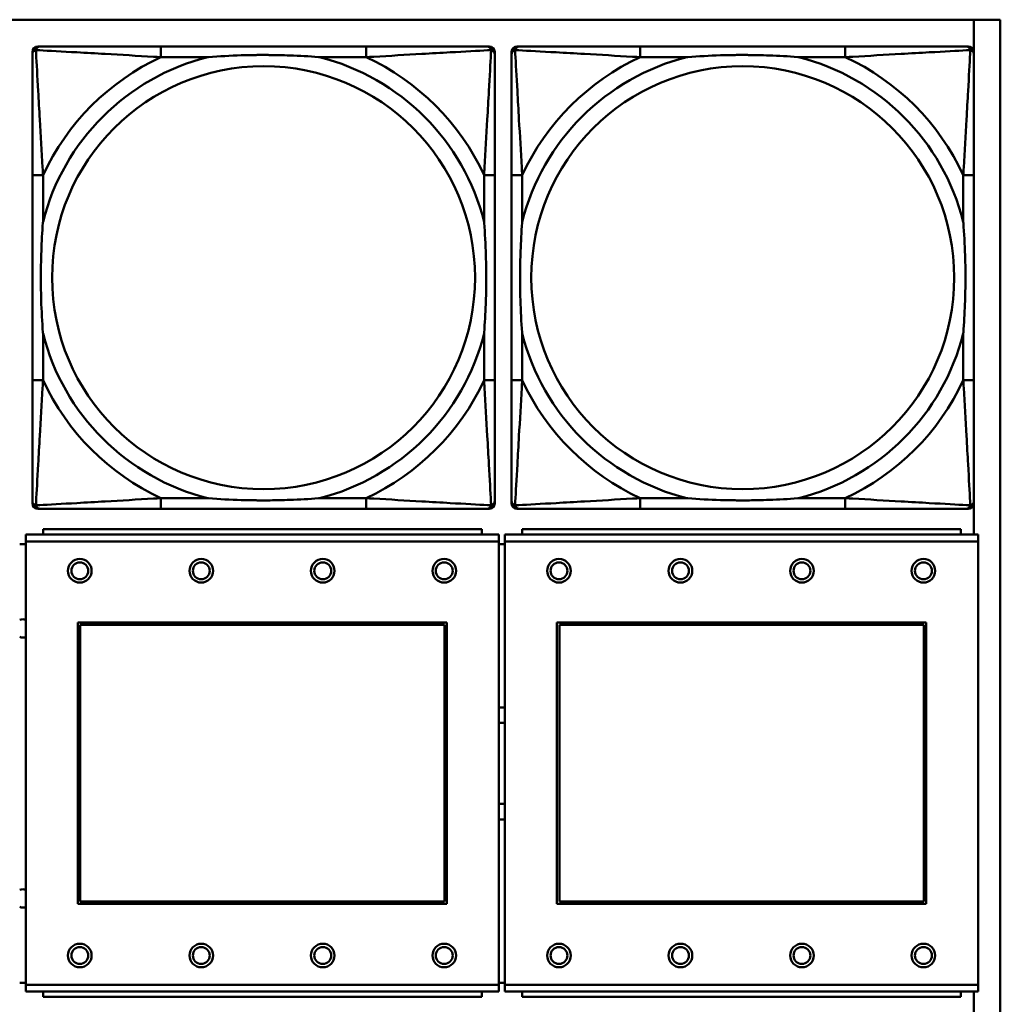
# Model space of a CAD drawing. Header units: inches. Extents: x 9.4 to 55.3, y 0.3 to 33.1.
# Tile 99 of 173: x 30.3 to 31.8, y 12.9 to 14.3. Entities that reach past the tile are written whole.
import ezdxf

# ---------------------------------------------------------------- set-up
doc = ezdxf.new("R2010")
doc.units = ezdxf.units.IN
doc.header["$MEASUREMENT"] = 0
doc.layers.add('Visible Edges(ANSI)', color=7, linetype='Continuous', lineweight=50)
doc.layers.add('Visible Tangent Edges(ANSI)', color=7, linetype='Continuous', lineweight=50)

msp = doc.modelspace()

# ---------------------------------------------------------------- linework, layer by layer
at = {"layer": 'Visible Edges(ANSI)'}
for p, q in [((14.6826, 14.3456), (31.7766, 14.3456)), ((31.7373, 14.3456), (31.7373, 14.2995)), ((31.7766, 14.3456), (31.7766, 12.141)), ((30.3424, 13.6287), (30.3424, 14.298)), ((30.3503, 14.3059), (30.3543, 14.3059)), ((30.8369, 14.3059), (30.533, 14.3059)), ((31.0157, 14.3059), (31.0196, 14.3059)), ((31.0275, 14.298), (31.0275, 14.2941)), ((31.0524, 13.6287), (31.0524, 14.298)), ((31.0603, 14.3059), (31.0643, 14.3059)), ((31.5469, 14.3059), (31.243, 14.3059)), ((31.7257, 14.3059), (31.7296, 14.3059)), ((31.7375, 14.298), (31.7375, 14.2941)), ((30.3425, 14.1153), (30.3425, 13.8114)), ((31.0275, 13.8114), (31.0275, 14.1153)), ((31.0525, 14.1153), (31.0525, 13.8114)), ((31.7375, 13.8114), (31.7375, 14.1153)), ((31.0275, 13.6327), (31.0275, 13.6287)), ((31.7373, 13.6272), (31.7373, 13.5827)), ((31.7375, 13.6327), (31.7375, 13.6287)), ((31.0196, 13.6208), (30.3503, 13.6208)), ((30.533, 13.6208), (30.8369, 13.6208)), ((31.7296, 13.6208), (31.0603, 13.6208)), ((31.243, 13.6208), (31.5469, 13.6208)), ((31.0337, 13.5827), (30.3327, 13.5827)), ((30.3327, 13.5727), (30.3327, 13.5827)), ((31.0082, 13.5907), (30.3582, 13.5907)), ((30.3582, 13.5827), (30.3582, 13.5907)), ((31.0082, 13.5907), (31.0082, 13.5827)), ((31.0337, 13.5827), (31.0337, 13.5727)), ((31.7437, 13.5827), (31.0427, 13.5827)), ((31.0427, 13.5727), (31.0427, 13.5827)), ((31.7182, 13.5907), (31.0682, 13.5907)), ((31.0682, 13.5827), (31.0682, 13.5907)), ((31.7182, 13.5907), (31.7182, 13.5827)), ((31.7437, 13.5827), (31.7437, 13.5727)), ((30.3327, 13.5687), (30.3237, 13.5687)), ((30.3327, 13.5727), (30.3327, 12.9157)), ((31.0337, 12.9157), (31.0337, 13.5727)), ((31.0427, 13.5687), (31.0337, 13.5687)), ((31.0427, 13.5727), (31.0427, 12.9157)), ((31.7437, 12.9157), (31.7437, 13.5727)), ((30.4097, 13.0357), (30.4097, 13.4527)), ((30.4097, 13.4527), (30.9567, 13.4527)), ((30.9567, 13.4527), (30.9567, 13.0357)), ((31.1197, 13.0357), (31.1197, 13.4527)), ((31.1197, 13.4527), (31.6667, 13.4527)), ((31.6667, 13.4527), (31.6667, 13.0357)), ((30.4133, 13.4491), (30.9531, 13.4491)), ((30.4133, 13.0393), (30.4133, 13.4491)), ((30.9531, 13.4491), (30.9531, 13.0393)), ((31.1233, 13.4491), (31.6631, 13.4491)), ((31.1233, 13.0393), (31.1233, 13.4491)), ((31.6631, 13.4491), (31.6631, 13.0393)), ((30.9567, 13.0357), (30.4097, 13.0357)), ((30.9531, 13.0393), (30.4133, 13.0393)), ((31.6667, 13.0357), (31.1197, 13.0357)), ((31.6631, 13.0393), (31.1233, 13.0393)), ((30.3237, 12.9187), (30.3327, 12.9187)), ((30.3327, 12.9057), (30.3327, 12.9157)), ((31.0337, 12.9187), (31.0427, 12.9187)), ((31.0337, 12.9157), (31.0337, 12.9057)), ((31.0427, 12.9057), (31.0427, 12.9157)), ((31.7437, 12.9157), (31.7437, 12.9057)), ((30.3327, 12.9057), (31.0337, 12.9057)), ((30.3582, 12.9057), (30.3582, 12.8977)), ((31.0082, 12.8977), (30.3582, 12.8977)), ((31.0082, 12.8977), (31.0082, 12.9057)), ((31.0427, 12.9057), (31.7437, 12.9057)), ((31.0682, 12.9057), (31.0682, 12.8977)), ((31.7182, 12.8977), (31.0682, 12.8977)), ((31.7182, 12.8977), (31.7182, 12.9057)), ((31.7373, 12.9057), (31.7373, 12.8595))]:
    msp.add_line(p, q, dxfattribs=at)
for centre, radius in [((30.4127, 13.5291), 0.0175), ((30.4127, 13.5291), 0.0125), ((30.5927, 13.5291), 0.0175), ((30.5927, 13.5291), 0.0125), ((30.7727, 13.5291), 0.0175), ((30.7727, 13.5291), 0.0125), ((30.9527, 13.5291), 0.0175), ((30.9527, 13.5291), 0.0125), ((31.1227, 13.5291), 0.0175), ((31.1227, 13.5291), 0.0125), ((31.3027, 13.5291), 0.0175), ((31.3027, 13.5291), 0.0125), ((31.4827, 13.5291), 0.0175), ((31.4827, 13.5291), 0.0125), ((31.6627, 13.5291), 0.0175), ((31.6627, 13.5291), 0.0125), ((30.4127, 12.9591), 0.0175), ((30.4127, 12.9591), 0.0125), ((30.5927, 12.9591), 0.0175), ((30.5927, 12.9591), 0.0125), ((30.7727, 12.9591), 0.0175), ((30.7727, 12.9591), 0.0125), ((30.9527, 12.9591), 0.0175), ((30.9527, 12.9591), 0.0125), ((31.1227, 12.9591), 0.0175), ((31.1227, 12.9591), 0.0125), ((31.3027, 12.9591), 0.0175), ((31.3027, 12.9591), 0.0125), ((31.4827, 12.9591), 0.0175), ((31.4827, 12.9591), 0.0125), ((31.6627, 12.9591), 0.0175), ((31.6627, 12.9591), 0.0125)]:
    msp.add_circle(centre, radius, dxfattribs=at)
for centre, radius, start, end in [((30.3503, 14.298), 0.00787, 90, 180), ((30.3543, 14.2941), 0.0118, 90, 180), ((31.0157, 14.2941), 0.0118, 0, 90), ((31.0196, 14.298), 0.00787, 0, 90), ((31.0603, 14.298), 0.00787, 90, 180), ((31.0643, 14.2941), 0.0118, 90, 180), ((31.7257, 14.2941), 0.0118, 0, 90), ((31.7296, 14.298), 0.00787, 0, 90), ((30.3503, 13.6287), 0.00787, 180, 270), ((30.3543, 13.6327), 0.0118, 180, 270), ((31.0157, 13.6327), 0.0118, 270, 360), ((31.0196, 13.6287), 0.00787, 270, 0), ((31.0603, 13.6287), 0.00787, 180, 270), ((31.0643, 13.6327), 0.0118, 180, 270), ((31.7257, 13.6327), 0.0118, 270, 360), ((31.7296, 13.6287), 0.00787, 270, 0), ((30.3284, 13.4437), 0.0135, 71.6056, 110.5553), ((30.3284, 13.4437), 0.0135, 249.4447, 288.3944), ((31.0384, 13.2437), 0.083, 87.058, 93.2739), ((31.0384, 13.2437), 0.06, 85.9286, 94.5311), ((31.0384, 13.2437), 0.06, 265.4689, 274.0714), ((31.0384, 13.2437), 0.083, 266.7261, 272.942), ((30.3284, 13.0437), 0.0135, 71.6056, 110.5553), ((30.3284, 13.0437), 0.0135, 249.4447, 288.3944)]:
    msp.add_arc(centre, radius, start, end, dxfattribs=at)
for points, knots in [([(30.533, 14.3059), (30.5294, 14.3059), (30.5258, 14.3059), (30.5223, 14.3059), (30.489, 14.3059), (30.4553, 14.3059), (30.4245, 14.3059), (30.3975, 14.3059), (30.372, 14.3059), (30.3585, 14.3059), (30.3569, 14.3059), (30.3555, 14.3059), (30.3543, 14.3059)], [0, 0, 0, 0, 0.0272471, 0.0272471, 0.0272471, 0.2790553, 0.2790553, 0.2790553, 0.4988354, 0.4988354, 0.4988354, 0.5252205, 0.5252205, 0.5252205, 0.5252205]), ([(31.0157, 14.3059), (31.0008, 14.3059), (30.9592, 14.3059), (30.9185, 14.3059), (30.892, 14.3059), (30.8642, 14.3059), (30.8369, 14.3059)], [-0.5252205, -0.5252205, -0.5252205, -0.5252205, -0.20743, -0.20743, -0.20743, 0, 0, 0, 0]), ([(31.243, 14.3059), (31.2394, 14.3059), (31.2358, 14.3059), (31.2323, 14.3059), (31.199, 14.3059), (31.1653, 14.3059), (31.1345, 14.3059), (31.1075, 14.3059), (31.082, 14.3059), (31.0685, 14.3059), (31.0669, 14.3059), (31.0655, 14.3059), (31.0643, 14.3059)], [0, 0, 0, 0, 0.0272471, 0.0272471, 0.0272471, 0.2790553, 0.2790553, 0.2790553, 0.4988354, 0.4988354, 0.4988354, 0.5252205, 0.5252205, 0.5252205, 0.5252205]), ([(31.7257, 14.3059), (31.7108, 14.3059), (31.6692, 14.3059), (31.6285, 14.3059), (31.602, 14.3059), (31.5742, 14.3059), (31.5469, 14.3059)], [-0.5252205, -0.5252205, -0.5252205, -0.5252205, -0.20743, -0.20743, -0.20743, 0, 0, 0, 0]), ([(30.3425, 14.2941), (30.3425, 14.2792), (30.3425, 14.2376), (30.3425, 14.1969), (30.3425, 14.1704), (30.3425, 14.1425), (30.3425, 14.1153)], [-0.5252205, -0.5252205, -0.5252205, -0.5252205, -0.20743, -0.20743, -0.20743, 0, 0, 0, 0]), ([(30.6022, 14.2901), (30.6027, 14.2902), (30.6031, 14.2902), (30.6196, 14.2914), (30.6357, 14.2923), (30.6586, 14.293), (30.6653, 14.2932), (30.6745, 14.2933), (30.677, 14.2933), (30.681, 14.2933), (30.6826, 14.2933), (30.6858, 14.2933), (30.6873, 14.2933), (30.6909, 14.2933), (30.6929, 14.2933), (30.6991, 14.2932), (30.7032, 14.2932), (30.713, 14.293), (30.7186, 14.2928), (30.7383, 14.2921), (30.7524, 14.2913), (30.7668, 14.2902), (30.7673, 14.2902), (30.7677, 14.2901)], [-0.416114, -0.416114, -0.416114, -0.416114, -0.4127691, -0.4127691, -0.2896446, -0.2896446, -0.2388934, -0.2388934, -0.2201881, -0.2201881, -0.2080204, -0.2080204, -0.196499, -0.196499, -0.1809939, -0.1809939, -0.149741, -0.149741, -0.1073162, -0.1073162, 0, 0, 0.0033356, 0.0033356, 0.0033356, 0.0033356]), ([(31.0275, 14.1153), (31.0275, 14.1189), (31.0275, 14.1225), (31.0275, 14.1261), (31.0275, 14.1593), (31.0275, 14.193), (31.0275, 14.2239), (31.0275, 14.2508), (31.0275, 14.2764), (31.0275, 14.2898), (31.0275, 14.2914), (31.0275, 14.2928), (31.0275, 14.2941)], [0, 0, 0, 0, 0.0272471, 0.0272471, 0.0272471, 0.2790553, 0.2790553, 0.2790553, 0.4988354, 0.4988354, 0.4988354, 0.5252205, 0.5252205, 0.5252205, 0.5252205]), ([(31.0525, 14.2941), (31.0525, 14.2792), (31.0525, 14.2376), (31.0525, 14.1969), (31.0525, 14.1704), (31.0525, 14.1425), (31.0525, 14.1153)], [-0.5252205, -0.5252205, -0.5252205, -0.5252205, -0.20743, -0.20743, -0.20743, 0, 0, 0, 0]), ([(31.3122, 14.2901), (31.3127, 14.2902), (31.3131, 14.2902), (31.3296, 14.2914), (31.3457, 14.2923), (31.3686, 14.293), (31.3753, 14.2932), (31.3845, 14.2933), (31.387, 14.2933), (31.391, 14.2933), (31.3926, 14.2933), (31.3958, 14.2933), (31.3973, 14.2933), (31.4009, 14.2933), (31.4029, 14.2933), (31.4091, 14.2932), (31.4132, 14.2932), (31.423, 14.293), (31.4286, 14.2928), (31.4483, 14.2921), (31.4624, 14.2913), (31.4768, 14.2902), (31.4773, 14.2902), (31.4777, 14.2901)], [-0.416114, -0.416114, -0.416114, -0.416114, -0.4127691, -0.4127691, -0.2896446, -0.2896446, -0.2388934, -0.2388934, -0.2201881, -0.2201881, -0.2080204, -0.2080204, -0.196499, -0.196499, -0.1809939, -0.1809939, -0.149741, -0.149741, -0.1073162, -0.1073162, 0, 0, 0.0033356, 0.0033356, 0.0033356, 0.0033356]), ([(31.7375, 14.1153), (31.7375, 14.1189), (31.7375, 14.1225), (31.7375, 14.1261), (31.7375, 14.1593), (31.7375, 14.193), (31.7375, 14.2239), (31.7375, 14.2508), (31.7375, 14.2764), (31.7375, 14.2898), (31.7375, 14.2914), (31.7375, 14.2928), (31.7375, 14.2941)], [0, 0, 0, 0, 0.0272471, 0.0272471, 0.0272471, 0.2790553, 0.2790553, 0.2790553, 0.4988354, 0.4988354, 0.4988354, 0.5252205, 0.5252205, 0.5252205, 0.5252205]), ([(30.3582, 13.8806), (30.3582, 13.8811), (30.3581, 13.8815), (30.3569, 13.898), (30.356, 13.9141), (30.3553, 13.937), (30.3552, 13.9437), (30.3551, 13.9529), (30.3551, 13.9554), (30.355, 13.9594), (30.355, 13.961), (30.355, 13.9642), (30.355, 13.9657), (30.355, 13.9693), (30.3551, 13.9713), (30.3551, 13.9775), (30.3552, 13.9816), (30.3554, 13.9914), (30.3555, 13.997), (30.3563, 14.0167), (30.357, 14.0308), (30.3581, 14.0452), (30.3582, 14.0457), (30.3582, 14.0461)], [-0.416114, -0.416114, -0.416114, -0.416114, -0.4127691, -0.4127691, -0.2896446, -0.2896446, -0.2388934, -0.2388934, -0.2201881, -0.2201881, -0.2080204, -0.2080204, -0.196499, -0.196499, -0.1809939, -0.1809939, -0.149741, -0.149741, -0.1073162, -0.1073162, 0, 0, 0.0033356, 0.0033356, 0.0033356, 0.0033356]), ([(31.0117, 14.0461), (31.0118, 14.0457), (31.0118, 14.0452), (31.013, 14.0287), (31.0139, 14.0127), (31.0146, 13.9897), (31.0148, 13.983), (31.0149, 13.9738), (31.0149, 13.9714), (31.0149, 13.9673), (31.0149, 13.9657), (31.0149, 13.9626), (31.0149, 13.961), (31.0149, 13.9575), (31.0149, 13.9554), (31.0148, 13.9492), (31.0148, 13.9451), (31.0146, 13.9354), (31.0144, 13.9298), (31.0137, 13.91), (31.0129, 13.896), (31.0118, 13.8815), (31.0118, 13.8811), (31.0117, 13.8806)], [-0.416114, -0.416114, -0.416114, -0.416114, -0.4127691, -0.4127691, -0.2896446, -0.2896446, -0.2388934, -0.2388934, -0.2201881, -0.2201881, -0.2080204, -0.2080204, -0.196499, -0.196499, -0.1809939, -0.1809939, -0.149741, -0.149741, -0.1073162, -0.1073162, 0, 0, 0.0033356, 0.0033356, 0.0033356, 0.0033356]), ([(31.0682, 13.8806), (31.0682, 13.8811), (31.0681, 13.8815), (31.0669, 13.898), (31.066, 13.9141), (31.0653, 13.937), (31.0652, 13.9437), (31.0651, 13.9529), (31.0651, 13.9554), (31.065, 13.9594), (31.065, 13.961), (31.065, 13.9642), (31.065, 13.9657), (31.065, 13.9693), (31.0651, 13.9713), (31.0651, 13.9775), (31.0652, 13.9816), (31.0654, 13.9914), (31.0655, 13.997), (31.0663, 14.0167), (31.067, 14.0308), (31.0681, 14.0452), (31.0682, 14.0457), (31.0682, 14.0461)], [-0.416114, -0.416114, -0.416114, -0.416114, -0.4127691, -0.4127691, -0.2896446, -0.2896446, -0.2388934, -0.2388934, -0.2201881, -0.2201881, -0.2080204, -0.2080204, -0.196499, -0.196499, -0.1809939, -0.1809939, -0.149741, -0.149741, -0.1073162, -0.1073162, 0, 0, 0.0033356, 0.0033356, 0.0033356, 0.0033356]), ([(31.7217, 14.0461), (31.7218, 14.0457), (31.7218, 14.0452), (31.723, 14.0287), (31.7239, 14.0127), (31.7246, 13.9897), (31.7248, 13.983), (31.7249, 13.9738), (31.7249, 13.9714), (31.7249, 13.9673), (31.7249, 13.9657), (31.7249, 13.9626), (31.7249, 13.961), (31.7249, 13.9575), (31.7249, 13.9554), (31.7248, 13.9492), (31.7248, 13.9451), (31.7246, 13.9354), (31.7244, 13.9298), (31.7237, 13.91), (31.7229, 13.896), (31.7218, 13.8815), (31.7218, 13.8811), (31.7217, 13.8806)], [-0.416114, -0.416114, -0.416114, -0.416114, -0.4127691, -0.4127691, -0.2896446, -0.2896446, -0.2388934, -0.2388934, -0.2201881, -0.2201881, -0.2080204, -0.2080204, -0.196499, -0.196499, -0.1809939, -0.1809939, -0.149741, -0.149741, -0.1073162, -0.1073162, 0, 0, 0.0033356, 0.0033356, 0.0033356, 0.0033356]), ([(30.3425, 13.8114), (30.3425, 13.7842), (30.3425, 13.7563), (30.3425, 13.7298), (30.3425, 13.6891), (30.3425, 13.6475), (30.3425, 13.6327)], [3.9382945, 3.9382945, 3.9382945, 3.9382945, 4.1457245, 4.1457245, 4.1457245, 4.463515, 4.463515, 4.463515, 4.463515]), ([(31.0275, 13.6327), (31.0275, 13.6475), (31.0275, 13.6891), (31.0275, 13.7298), (31.0275, 13.7563), (31.0275, 13.7842), (31.0275, 13.8114)], [-0.5252205, -0.5252205, -0.5252205, -0.5252205, -0.20743, -0.20743, -0.20743, 0, 0, 0, 0]), ([(31.0525, 13.8114), (31.0525, 13.7842), (31.0525, 13.7563), (31.0525, 13.7298), (31.0525, 13.6891), (31.0525, 13.6475), (31.0525, 13.6327)], [3.9382945, 3.9382945, 3.9382945, 3.9382945, 4.1457245, 4.1457245, 4.1457245, 4.463515, 4.463515, 4.463515, 4.463515]), ([(31.7375, 13.6327), (31.7375, 13.6475), (31.7375, 13.6891), (31.7375, 13.7298), (31.7375, 13.7563), (31.7375, 13.7842), (31.7375, 13.8114)], [-0.5252205, -0.5252205, -0.5252205, -0.5252205, -0.20743, -0.20743, -0.20743, 0, 0, 0, 0]), ([(30.7677, 13.6366), (30.7673, 13.6366), (30.7668, 13.6365), (30.7524, 13.6354), (30.7383, 13.6346), (30.7186, 13.6339), (30.713, 13.6338), (30.7032, 13.6336), (30.6991, 13.6335), (30.6929, 13.6334), (30.6909, 13.6334), (30.6873, 13.6334), (30.6858, 13.6334), (30.6826, 13.6334), (30.681, 13.6334), (30.677, 13.6334), (30.6745, 13.6335), (30.6653, 13.6336), (30.6586, 13.6337), (30.6357, 13.6344), (30.6196, 13.6353), (30.6031, 13.6365), (30.6027, 13.6366), (30.6022, 13.6366)], [-0.4149464, -0.4149464, -0.4149464, -0.4149464, -0.41162, -0.41162, -0.3046026, -0.3046026, -0.2622958, -0.2622958, -0.23113, -0.23113, -0.215668, -0.215668, -0.2041787, -0.2041787, -0.1920448, -0.1920448, -0.1733916, -0.1733916, -0.1227817, -0.1227817, 0, 0, 0.0033356, 0.0033356, 0.0033356, 0.0033356]), ([(31.4777, 13.6366), (31.4773, 13.6366), (31.4768, 13.6365), (31.4624, 13.6354), (31.4483, 13.6346), (31.4286, 13.6339), (31.423, 13.6338), (31.4132, 13.6336), (31.4091, 13.6335), (31.4029, 13.6334), (31.4009, 13.6334), (31.3973, 13.6334), (31.3958, 13.6334), (31.3926, 13.6334), (31.391, 13.6334), (31.387, 13.6334), (31.3845, 13.6335), (31.3753, 13.6336), (31.3686, 13.6337), (31.3457, 13.6344), (31.3296, 13.6353), (31.3131, 13.6365), (31.3127, 13.6366), (31.3122, 13.6366)], [-0.4149464, -0.4149464, -0.4149464, -0.4149464, -0.41162, -0.41162, -0.3046026, -0.3046026, -0.2622958, -0.2622958, -0.23113, -0.23113, -0.215668, -0.215668, -0.2041787, -0.2041787, -0.1920448, -0.1920448, -0.1733916, -0.1733916, -0.1227817, -0.1227817, 0, 0, 0.0033356, 0.0033356, 0.0033356, 0.0033356]), ([(30.3543, 13.6208), (30.3692, 13.6208), (30.4108, 13.6208), (30.4514, 13.6208), (30.4779, 13.6208), (30.5058, 13.6208), (30.533, 13.6208)], [-0.5252205, -0.5252205, -0.5252205, -0.5252205, -0.20743, -0.20743, -0.20743, 0, 0, 0, 0]), ([(30.8369, 13.6208), (30.8642, 13.6208), (30.892, 13.6208), (30.9185, 13.6208), (30.9592, 13.6208), (31.0008, 13.6208), (31.0157, 13.6208)], [3.9382945, 3.9382945, 3.9382945, 3.9382945, 4.1457245, 4.1457245, 4.1457245, 4.463515, 4.463515, 4.463515, 4.463515]), ([(31.0643, 13.6208), (31.0792, 13.6208), (31.1208, 13.6208), (31.1614, 13.6208), (31.1879, 13.6208), (31.2158, 13.6208), (31.243, 13.6208)], [-0.5252205, -0.5252205, -0.5252205, -0.5252205, -0.20743, -0.20743, -0.20743, 0, 0, 0, 0]), ([(31.5469, 13.6208), (31.5742, 13.6208), (31.602, 13.6208), (31.6285, 13.6208), (31.6692, 13.6208), (31.7108, 13.6208), (31.7257, 13.6208)], [3.9382945, 3.9382945, 3.9382945, 3.9382945, 4.1457245, 4.1457245, 4.1457245, 4.463515, 4.463515, 4.463515, 4.463515])]:
    msp.add_open_spline(points, degree=3, knots=knots, dxfattribs=at)
at = {"layer": 'Visible Tangent Edges(ANSI)'}
for p, q in [((30.533, 14.3059), (30.533, 14.2901)), ((30.8369, 14.3059), (30.8369, 14.2901)), ((31.243, 14.3059), (31.243, 14.2901)), ((31.5469, 14.3059), (31.5469, 14.2901)), ((30.533, 14.2901), (30.6022, 14.2901)), ((30.7677, 14.2901), (30.8369, 14.2901)), ((31.243, 14.2901), (31.3122, 14.2901)), ((31.4777, 14.2901), (31.5469, 14.2901)), ((30.3582, 14.1153), (30.3425, 14.1153)), ((30.3582, 14.0461), (30.3582, 14.1153)), ((31.0275, 14.1153), (31.0117, 14.1153)), ((31.0117, 14.1153), (31.0117, 14.0461)), ((31.0682, 14.1153), (31.0525, 14.1153)), ((31.0682, 14.0461), (31.0682, 14.1153)), ((31.7375, 14.1153), (31.7217, 14.1153)), ((31.7217, 14.1153), (31.7217, 14.0461)), ((30.3582, 13.8114), (30.3582, 13.8806)), ((31.0117, 13.8806), (31.0117, 13.8114)), ((31.0682, 13.8114), (31.0682, 13.8806)), ((31.7217, 13.8806), (31.7217, 13.8114)), ((30.3582, 13.8114), (30.3425, 13.8114)), ((31.0275, 13.8114), (31.0117, 13.8114)), ((31.0682, 13.8114), (31.0525, 13.8114)), ((31.7375, 13.8114), (31.7217, 13.8114)), ((30.533, 13.6366), (30.533, 13.6208)), ((30.6022, 13.6366), (30.533, 13.6366)), ((30.8369, 13.6366), (30.7677, 13.6366)), ((30.8369, 13.6366), (30.8369, 13.6208)), ((31.243, 13.6366), (31.243, 13.6208)), ((31.3122, 13.6366), (31.243, 13.6366)), ((31.5469, 13.6366), (31.4777, 13.6366)), ((31.5469, 13.6366), (31.5469, 13.6208)), ((30.3327, 13.5727), (31.0337, 13.5727)), ((31.0427, 13.5727), (31.7437, 13.5727)), ((31.0337, 12.9157), (30.3327, 12.9157)), ((31.7437, 12.9157), (31.0427, 12.9157))]:
    msp.add_line(p, q, dxfattribs=at)
for centre in [(30.685, 13.9634), (31.395, 13.9634)]:
    msp.add_circle(centre, 0.3133, dxfattribs=at)
for centre, radius, start, end in [((30.685, 13.9634), 0.3371, 104.2103, 165.7897), ((30.685, 13.9634), 0.3604, 114.9407, 155.0593), ((30.685, 13.9634), 0.3371, 14.2103, 75.7897), ((30.685, 13.9634), 0.3604, 24.9407, 65.0593), ((31.395, 13.9634), 0.3371, 104.2103, 165.7897), ((31.395, 13.9634), 0.3604, 114.9407, 155.0593), ((31.395, 13.9634), 0.3371, 14.2103, 75.7897), ((31.395, 13.9634), 0.3604, 24.9407, 65.0593), ((30.685, 13.9634), 0.3371, 194.2103, 255.7897), ((30.685, 13.9634), 0.3371, 284.2103, 345.7897), ((31.395, 13.9634), 0.3371, 194.2103, 255.7897), ((31.395, 13.9634), 0.3371, 284.2103, 345.7897), ((30.685, 13.9634), 0.3604, 204.9407, 245.0593), ((30.685, 13.9634), 0.3604, 294.9407, 335.0593), ((31.395, 13.9634), 0.3604, 204.9407, 245.0593), ((31.395, 13.9634), 0.3604, 294.9407, 335.0593)]:
    msp.add_arc(centre, radius, start, end, dxfattribs=at)
for points, knots in [([(30.3425, 14.2941), (30.3425, 14.2947), (30.3425, 14.2952), (30.3428, 14.2962), (30.3429, 14.2967), (30.3433, 14.2973), (30.3434, 14.2976), (30.3437, 14.2979), (30.3438, 14.2981), (30.3441, 14.2985), (30.3444, 14.2987), (30.3451, 14.2993), (30.3456, 14.2997), (30.3466, 14.3002), (30.3472, 14.3004), (30.3477, 14.3006)], [-0.02627331, -0.02627331, -0.02627331, -0.02627331, -0.02158775, -0.02158775, -0.01736415, -0.01736415, -0.0147244, -0.0147244, -0.01307456, -0.01307456, -0.00977487, -0.00977487, -0.00449537, -0.00449537, 0.00012419, 0.00012419, 0.00012419, 0.00012419]), ([(30.3477, 14.3006), (30.3479, 14.3012), (30.3481, 14.3017), (30.3487, 14.3028), (30.349, 14.3033), (30.3496, 14.304), (30.3499, 14.3042), (30.3503, 14.3046), (30.3504, 14.3047), (30.3508, 14.3049), (30.351, 14.3051), (30.3517, 14.3054), (30.3521, 14.3056), (30.3531, 14.3058), (30.3537, 14.3059), (30.3543, 14.3059)], [-0.00012419, -0.00012419, -0.00012419, -0.00012419, 0.00449537, 0.00449537, 0.00977487, 0.00977487, 0.01307456, 0.01307456, 0.0147244, 0.0147244, 0.01736415, 0.01736415, 0.02158775, 0.02158775, 0.02627331, 0.02627331, 0.02627331, 0.02627331]), ([(30.3582, 14.1153), (30.358, 14.1191), (30.3578, 14.1228), (30.3563, 14.1502), (30.3548, 14.1744), (30.3526, 14.2122), (30.3518, 14.2263), (30.3498, 14.2615), (30.3487, 14.2816), (30.3479, 14.2971), (30.3478, 14.2989), (30.3477, 14.3006)], [0, 0, 0, 0, 0.0278591, 0.0278591, 0.201273, 0.201273, 0.3066357, 0.3066357, 0.475216, 0.475216, 0.5007189, 0.5007189, 0.5007189, 0.5007189]), ([(30.3477, 14.3006), (30.3494, 14.3005), (30.3513, 14.3004), (30.3667, 14.2996), (30.3868, 14.2985), (30.4221, 14.2965), (30.4361, 14.2957), (30.4739, 14.2935), (30.4981, 14.2921), (30.5255, 14.2905), (30.5293, 14.2903), (30.533, 14.2901)], [-0.5007189, -0.5007189, -0.5007189, -0.5007189, -0.475216, -0.475216, -0.3066357, -0.3066357, -0.201273, -0.201273, -0.0278591, -0.0278591, 0, 0, 0, 0]), ([(30.8369, 14.2901), (30.8407, 14.2903), (30.8445, 14.2905), (30.8718, 14.2921), (30.896, 14.2935), (30.9338, 14.2957), (30.9479, 14.2965), (30.9831, 14.2985), (31.0032, 14.2996), (31.0187, 14.3004), (31.0205, 14.3005), (31.0222, 14.3006)], [0, 0, 0, 0, 0.0278591, 0.0278591, 0.201273, 0.201273, 0.3066357, 0.3066357, 0.475216, 0.475216, 0.5007189, 0.5007189, 0.5007189, 0.5007189]), ([(31.0222, 14.3006), (31.0221, 14.2989), (31.022, 14.2971), (31.0212, 14.2816), (31.0201, 14.2615), (31.0181, 14.2263), (31.0173, 14.2122), (31.0151, 14.1744), (31.0137, 14.1502), (31.0121, 14.1228), (31.0119, 14.1191), (31.0117, 14.1153)], [-0.5007189, -0.5007189, -0.5007189, -0.5007189, -0.475216, -0.475216, -0.3066357, -0.3066357, -0.201273, -0.201273, -0.0278591, -0.0278591, 0, 0, 0, 0]), ([(31.0157, 14.3059), (31.0163, 14.3059), (31.0168, 14.3058), (31.0178, 14.3056), (31.0183, 14.3054), (31.0189, 14.3051), (31.0192, 14.3049), (31.0195, 14.3047), (31.0197, 14.3046), (31.0201, 14.3042), (31.0203, 14.304), (31.0209, 14.3033), (31.0213, 14.3028), (31.0218, 14.3017), (31.022, 14.3012), (31.0222, 14.3006)], [-0.02627331, -0.02627331, -0.02627331, -0.02627331, -0.02158775, -0.02158775, -0.01736415, -0.01736415, -0.0147244, -0.0147244, -0.01307456, -0.01307456, -0.00977487, -0.00977487, -0.00449537, -0.00449537, 0.00012419, 0.00012419, 0.00012419, 0.00012419]), ([(31.0222, 14.3006), (31.0228, 14.3004), (31.0233, 14.3002), (31.0244, 14.2997), (31.0249, 14.2993), (31.0256, 14.2987), (31.0258, 14.2985), (31.0262, 14.2981), (31.0263, 14.2979), (31.0265, 14.2976), (31.0267, 14.2973), (31.027, 14.2967), (31.0272, 14.2962), (31.0274, 14.2952), (31.0275, 14.2947), (31.0275, 14.2941)], [-0.00012419, -0.00012419, -0.00012419, -0.00012419, 0.00449537, 0.00449537, 0.00977487, 0.00977487, 0.01307456, 0.01307456, 0.0147244, 0.0147244, 0.01736415, 0.01736415, 0.02158775, 0.02158775, 0.02627331, 0.02627331, 0.02627331, 0.02627331]), ([(31.0525, 14.2941), (31.0525, 14.2947), (31.0525, 14.2952), (31.0528, 14.2962), (31.0529, 14.2967), (31.0533, 14.2973), (31.0534, 14.2976), (31.0537, 14.2979), (31.0538, 14.2981), (31.0541, 14.2985), (31.0544, 14.2987), (31.0551, 14.2993), (31.0556, 14.2997), (31.0566, 14.3002), (31.0572, 14.3004), (31.0577, 14.3006)], [-0.02627331, -0.02627331, -0.02627331, -0.02627331, -0.02158775, -0.02158775, -0.01736415, -0.01736415, -0.0147244, -0.0147244, -0.01307456, -0.01307456, -0.00977487, -0.00977487, -0.00449537, -0.00449537, 0.00012419, 0.00012419, 0.00012419, 0.00012419]), ([(31.0577, 14.3006), (31.0579, 14.3012), (31.0581, 14.3017), (31.0587, 14.3028), (31.059, 14.3033), (31.0596, 14.304), (31.0599, 14.3042), (31.0603, 14.3046), (31.0604, 14.3047), (31.0608, 14.3049), (31.061, 14.3051), (31.0617, 14.3054), (31.0621, 14.3056), (31.0631, 14.3058), (31.0637, 14.3059), (31.0643, 14.3059)], [-0.00012419, -0.00012419, -0.00012419, -0.00012419, 0.00449537, 0.00449537, 0.00977487, 0.00977487, 0.01307456, 0.01307456, 0.0147244, 0.0147244, 0.01736415, 0.01736415, 0.02158775, 0.02158775, 0.02627331, 0.02627331, 0.02627331, 0.02627331]), ([(31.0682, 14.1153), (31.068, 14.1191), (31.0678, 14.1228), (31.0663, 14.1502), (31.0648, 14.1744), (31.0626, 14.2122), (31.0618, 14.2263), (31.0598, 14.2615), (31.0587, 14.2816), (31.0579, 14.2971), (31.0578, 14.2989), (31.0577, 14.3006)], [0, 0, 0, 0, 0.0278591, 0.0278591, 0.201273, 0.201273, 0.3066357, 0.3066357, 0.475216, 0.475216, 0.5007189, 0.5007189, 0.5007189, 0.5007189]), ([(31.0577, 14.3006), (31.0594, 14.3005), (31.0613, 14.3004), (31.0767, 14.2996), (31.0968, 14.2985), (31.1321, 14.2965), (31.1461, 14.2957), (31.1839, 14.2935), (31.2081, 14.2921), (31.2355, 14.2905), (31.2393, 14.2903), (31.243, 14.2901)], [-0.5007189, -0.5007189, -0.5007189, -0.5007189, -0.475216, -0.475216, -0.3066357, -0.3066357, -0.201273, -0.201273, -0.0278591, -0.0278591, 0, 0, 0, 0]), ([(31.5469, 14.2901), (31.5507, 14.2903), (31.5545, 14.2905), (31.5818, 14.2921), (31.606, 14.2935), (31.6438, 14.2957), (31.6579, 14.2965), (31.6931, 14.2985), (31.7132, 14.2996), (31.7287, 14.3004), (31.7305, 14.3005), (31.7322, 14.3006)], [0, 0, 0, 0, 0.0278591, 0.0278591, 0.201273, 0.201273, 0.3066357, 0.3066357, 0.475216, 0.475216, 0.5007189, 0.5007189, 0.5007189, 0.5007189]), ([(31.7322, 14.3006), (31.7321, 14.2989), (31.732, 14.2971), (31.7312, 14.2816), (31.7301, 14.2615), (31.7281, 14.2263), (31.7273, 14.2122), (31.7251, 14.1744), (31.7237, 14.1502), (31.7221, 14.1228), (31.7219, 14.1191), (31.7217, 14.1153)], [-0.5007189, -0.5007189, -0.5007189, -0.5007189, -0.475216, -0.475216, -0.3066357, -0.3066357, -0.201273, -0.201273, -0.0278591, -0.0278591, 0, 0, 0, 0]), ([(31.7257, 14.3059), (31.7263, 14.3059), (31.7268, 14.3058), (31.7278, 14.3056), (31.7283, 14.3054), (31.7289, 14.3051), (31.7292, 14.3049), (31.7295, 14.3047), (31.7297, 14.3046), (31.7301, 14.3042), (31.7303, 14.304), (31.7309, 14.3033), (31.7313, 14.3028), (31.7318, 14.3017), (31.732, 14.3012), (31.7322, 14.3006)], [-0.02627331, -0.02627331, -0.02627331, -0.02627331, -0.02158775, -0.02158775, -0.01736415, -0.01736415, -0.0147244, -0.0147244, -0.01307456, -0.01307456, -0.00977487, -0.00977487, -0.00449537, -0.00449537, 0.00012419, 0.00012419, 0.00012419, 0.00012419]), ([(31.7322, 14.3006), (31.7328, 14.3004), (31.7333, 14.3002), (31.7344, 14.2997), (31.7349, 14.2993), (31.7356, 14.2987), (31.7358, 14.2985), (31.7362, 14.2981), (31.7363, 14.2979), (31.7365, 14.2976), (31.7367, 14.2973), (31.737, 14.2967), (31.7372, 14.2962), (31.7374, 14.2952), (31.7375, 14.2947), (31.7375, 14.2941)], [-0.00012419, -0.00012419, -0.00012419, -0.00012419, 0.00449537, 0.00449537, 0.00977487, 0.00977487, 0.01307456, 0.01307456, 0.0147244, 0.0147244, 0.01736415, 0.01736415, 0.02158775, 0.02158775, 0.02627331, 0.02627331, 0.02627331, 0.02627331]), ([(30.3477, 13.6261), (30.3478, 13.6278), (30.3479, 13.6297), (30.3487, 13.6451), (30.3498, 13.6652), (30.3518, 13.7004), (30.3526, 13.7145), (30.3548, 13.7523), (30.3563, 13.7765), (30.3578, 13.8039), (30.358, 13.8077), (30.3582, 13.8114)], [-4.4390134, -4.4390134, -4.4390134, -4.4390134, -4.4135105, -4.4135105, -4.2449302, -4.2449302, -4.1395675, -4.1395675, -3.9661536, -3.9661536, -3.9382945, -3.9382945, -3.9382945, -3.9382945]), ([(31.0117, 13.8114), (31.0119, 13.8077), (31.0121, 13.8039), (31.0137, 13.7765), (31.0151, 13.7523), (31.0173, 13.7145), (31.0181, 13.7004), (31.0201, 13.6652), (31.0212, 13.6451), (31.022, 13.6297), (31.0221, 13.6278), (31.0222, 13.6261)], [0, 0, 0, 0, 0.0278591, 0.0278591, 0.201273, 0.201273, 0.3066357, 0.3066357, 0.475216, 0.475216, 0.5007189, 0.5007189, 0.5007189, 0.5007189]), ([(31.0577, 13.6261), (31.0578, 13.6278), (31.0579, 13.6297), (31.0587, 13.6451), (31.0598, 13.6652), (31.0618, 13.7004), (31.0626, 13.7145), (31.0648, 13.7523), (31.0663, 13.7765), (31.0678, 13.8039), (31.068, 13.8077), (31.0682, 13.8114)], [-4.4390134, -4.4390134, -4.4390134, -4.4390134, -4.4135105, -4.4135105, -4.2449302, -4.2449302, -4.1395675, -4.1395675, -3.9661536, -3.9661536, -3.9382945, -3.9382945, -3.9382945, -3.9382945]), ([(31.7217, 13.8114), (31.7219, 13.8077), (31.7221, 13.8039), (31.7237, 13.7765), (31.7251, 13.7523), (31.7273, 13.7145), (31.7281, 13.7004), (31.7301, 13.6652), (31.7312, 13.6451), (31.732, 13.6297), (31.7321, 13.6278), (31.7322, 13.6261)], [0, 0, 0, 0, 0.0278591, 0.0278591, 0.201273, 0.201273, 0.3066357, 0.3066357, 0.475216, 0.475216, 0.5007189, 0.5007189, 0.5007189, 0.5007189]), ([(30.3477, 13.6261), (30.3472, 13.6263), (30.3466, 13.6265), (30.3456, 13.6271), (30.3451, 13.6274), (30.3444, 13.628), (30.3441, 13.6283), (30.3438, 13.6287), (30.3437, 13.6288), (30.3434, 13.6292), (30.3433, 13.6294), (30.3429, 13.6301), (30.3428, 13.6305), (30.3425, 13.6315), (30.3425, 13.632), (30.3425, 13.6327)], [-0.00012419, -0.00012419, -0.00012419, -0.00012419, 0.00449537, 0.00449537, 0.00977487, 0.00977487, 0.01307456, 0.01307456, 0.0147244, 0.0147244, 0.01736415, 0.01736415, 0.02158775, 0.02158775, 0.02627331, 0.02627331, 0.02627331, 0.02627331]), ([(30.533, 13.6366), (30.5293, 13.6364), (30.5255, 13.6362), (30.4981, 13.6347), (30.4739, 13.6332), (30.4361, 13.631), (30.4221, 13.6302), (30.3868, 13.6282), (30.3667, 13.6271), (30.3513, 13.6263), (30.3494, 13.6262), (30.3477, 13.6261)], [0, 0, 0, 0, 0.0278591, 0.0278591, 0.201273, 0.201273, 0.3066357, 0.3066357, 0.475216, 0.475216, 0.5007189, 0.5007189, 0.5007189, 0.5007189]), ([(30.3543, 13.6208), (30.3537, 13.6208), (30.3531, 13.6209), (30.3521, 13.6212), (30.3517, 13.6213), (30.351, 13.6217), (30.3508, 13.6218), (30.3504, 13.6221), (30.3503, 13.6222), (30.3499, 13.6225), (30.3496, 13.6228), (30.349, 13.6235), (30.3487, 13.624), (30.3481, 13.625), (30.3479, 13.6255), (30.3477, 13.6261)], [-0.02627331, -0.02627331, -0.02627331, -0.02627331, -0.02158775, -0.02158775, -0.01736415, -0.01736415, -0.0147244, -0.0147244, -0.01307456, -0.01307456, -0.00977487, -0.00977487, -0.00449537, -0.00449537, 0.00012419, 0.00012419, 0.00012419, 0.00012419]), ([(31.0222, 13.6261), (31.0205, 13.6262), (31.0187, 13.6263), (31.0032, 13.6271), (30.9831, 13.6282), (30.9479, 13.6302), (30.9338, 13.631), (30.896, 13.6332), (30.8718, 13.6347), (30.8445, 13.6362), (30.8407, 13.6364), (30.8369, 13.6366)], [-4.4390134, -4.4390134, -4.4390134, -4.4390134, -4.4135105, -4.4135105, -4.2449302, -4.2449302, -4.1395675, -4.1395675, -3.9661536, -3.9661536, -3.9382945, -3.9382945, -3.9382945, -3.9382945]), ([(31.0222, 13.6261), (31.022, 13.6255), (31.0218, 13.625), (31.0213, 13.624), (31.0209, 13.6235), (31.0203, 13.6228), (31.0201, 13.6225), (31.0197, 13.6222), (31.0195, 13.6221), (31.0192, 13.6218), (31.0189, 13.6217), (31.0183, 13.6213), (31.0178, 13.6212), (31.0168, 13.6209), (31.0163, 13.6208), (31.0157, 13.6208)], [-0.00012419, -0.00012419, -0.00012419, -0.00012419, 0.00449537, 0.00449537, 0.00977487, 0.00977487, 0.01307456, 0.01307456, 0.0147244, 0.0147244, 0.01736415, 0.01736415, 0.02158775, 0.02158775, 0.02627331, 0.02627331, 0.02627331, 0.02627331]), ([(31.0275, 13.6327), (31.0275, 13.632), (31.0274, 13.6315), (31.0272, 13.6305), (31.027, 13.6301), (31.0267, 13.6294), (31.0265, 13.6292), (31.0263, 13.6288), (31.0262, 13.6287), (31.0258, 13.6283), (31.0256, 13.628), (31.0249, 13.6274), (31.0244, 13.6271), (31.0233, 13.6265), (31.0228, 13.6263), (31.0222, 13.6261)], [-0.02627331, -0.02627331, -0.02627331, -0.02627331, -0.02158775, -0.02158775, -0.01736415, -0.01736415, -0.0147244, -0.0147244, -0.01307456, -0.01307456, -0.00977487, -0.00977487, -0.00449537, -0.00449537, 0.00012419, 0.00012419, 0.00012419, 0.00012419]), ([(31.0577, 13.6261), (31.0572, 13.6263), (31.0566, 13.6265), (31.0556, 13.6271), (31.0551, 13.6274), (31.0544, 13.628), (31.0541, 13.6283), (31.0538, 13.6287), (31.0537, 13.6288), (31.0534, 13.6292), (31.0533, 13.6294), (31.0529, 13.6301), (31.0528, 13.6305), (31.0525, 13.6315), (31.0525, 13.632), (31.0525, 13.6327)], [-0.00012419, -0.00012419, -0.00012419, -0.00012419, 0.00449537, 0.00449537, 0.00977487, 0.00977487, 0.01307456, 0.01307456, 0.0147244, 0.0147244, 0.01736415, 0.01736415, 0.02158775, 0.02158775, 0.02627331, 0.02627331, 0.02627331, 0.02627331]), ([(31.243, 13.6366), (31.2393, 13.6364), (31.2355, 13.6362), (31.2081, 13.6347), (31.1839, 13.6332), (31.1461, 13.631), (31.1321, 13.6302), (31.0968, 13.6282), (31.0767, 13.6271), (31.0613, 13.6263), (31.0594, 13.6262), (31.0577, 13.6261)], [0, 0, 0, 0, 0.0278591, 0.0278591, 0.201273, 0.201273, 0.3066357, 0.3066357, 0.475216, 0.475216, 0.5007189, 0.5007189, 0.5007189, 0.5007189]), ([(31.0643, 13.6208), (31.0637, 13.6208), (31.0631, 13.6209), (31.0621, 13.6212), (31.0617, 13.6213), (31.061, 13.6217), (31.0608, 13.6218), (31.0604, 13.6221), (31.0603, 13.6222), (31.0599, 13.6225), (31.0596, 13.6228), (31.059, 13.6235), (31.0587, 13.624), (31.0581, 13.625), (31.0579, 13.6255), (31.0577, 13.6261)], [-0.02627331, -0.02627331, -0.02627331, -0.02627331, -0.02158775, -0.02158775, -0.01736415, -0.01736415, -0.0147244, -0.0147244, -0.01307456, -0.01307456, -0.00977487, -0.00977487, -0.00449537, -0.00449537, 0.00012419, 0.00012419, 0.00012419, 0.00012419]), ([(31.7322, 13.6261), (31.7305, 13.6262), (31.7287, 13.6263), (31.7132, 13.6271), (31.6931, 13.6282), (31.6579, 13.6302), (31.6438, 13.631), (31.606, 13.6332), (31.5818, 13.6347), (31.5545, 13.6362), (31.5507, 13.6364), (31.5469, 13.6366)], [-4.4390134, -4.4390134, -4.4390134, -4.4390134, -4.4135105, -4.4135105, -4.2449302, -4.2449302, -4.1395675, -4.1395675, -3.9661536, -3.9661536, -3.9382945, -3.9382945, -3.9382945, -3.9382945]), ([(31.7322, 13.6261), (31.732, 13.6255), (31.7318, 13.625), (31.7313, 13.624), (31.7309, 13.6235), (31.7303, 13.6228), (31.7301, 13.6225), (31.7297, 13.6222), (31.7295, 13.6221), (31.7292, 13.6218), (31.7289, 13.6217), (31.7283, 13.6213), (31.7278, 13.6212), (31.7268, 13.6209), (31.7263, 13.6208), (31.7257, 13.6208)], [-0.00012419, -0.00012419, -0.00012419, -0.00012419, 0.00449537, 0.00449537, 0.00977487, 0.00977487, 0.01307456, 0.01307456, 0.0147244, 0.0147244, 0.01736415, 0.01736415, 0.02158775, 0.02158775, 0.02627331, 0.02627331, 0.02627331, 0.02627331]), ([(31.7375, 13.6327), (31.7375, 13.632), (31.7374, 13.6315), (31.7372, 13.6305), (31.737, 13.6301), (31.7367, 13.6294), (31.7365, 13.6292), (31.7363, 13.6288), (31.7362, 13.6287), (31.7358, 13.6283), (31.7356, 13.628), (31.7349, 13.6274), (31.7344, 13.6271), (31.7333, 13.6265), (31.7328, 13.6263), (31.7322, 13.6261)], [-0.02627331, -0.02627331, -0.02627331, -0.02627331, -0.02158775, -0.02158775, -0.01736415, -0.01736415, -0.0147244, -0.0147244, -0.01307456, -0.01307456, -0.00977487, -0.00977487, -0.00449537, -0.00449537, 0.00012419, 0.00012419, 0.00012419, 0.00012419])]:
    msp.add_open_spline(points, degree=3, knots=knots, dxfattribs=at)

doc.saveas('drawing.dxf')
